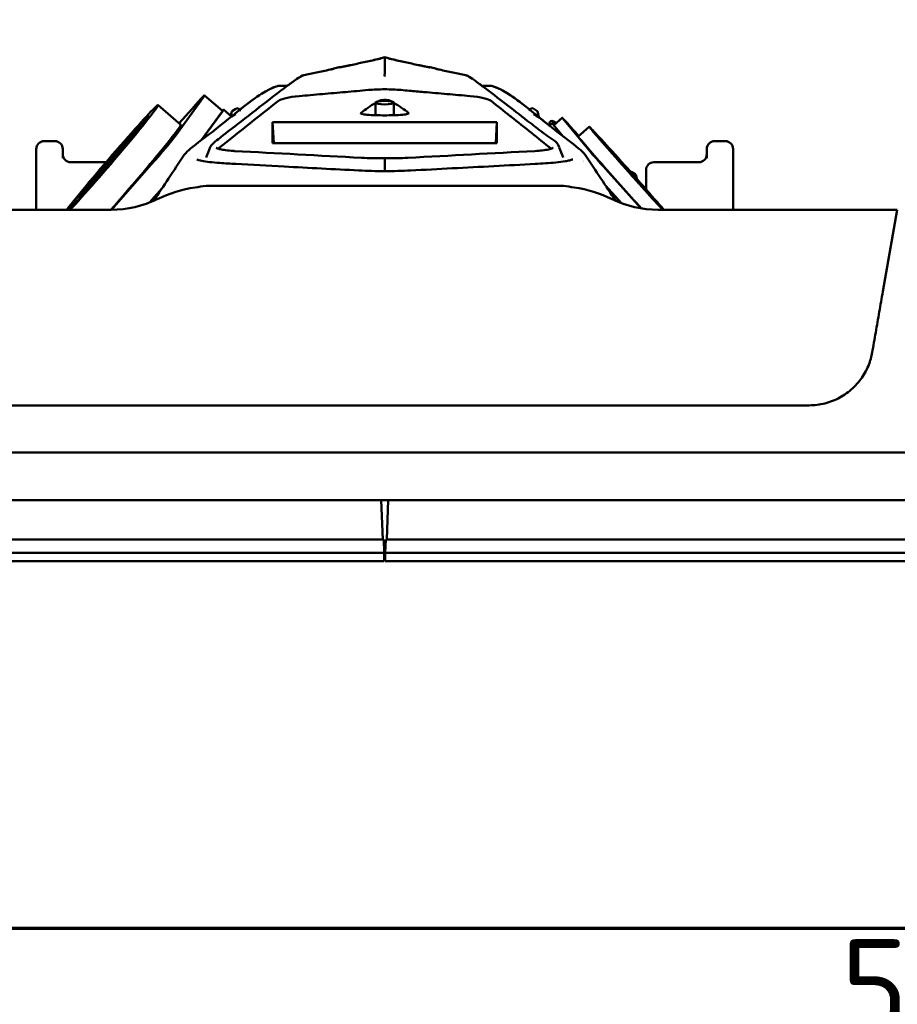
# Model space of a CAD drawing. Header units: millimetres. Extents: x 0 to 2100, y 0 to 1485.
# Tile 3 of 256: x 365 to 531, y 36 to 222. Entities that reach past the tile are written whole.
import ezdxf

# ---------------------------------------------------------------- set-up
doc = ezdxf.new("R2010")
doc.units = ezdxf.units.MM
doc.header["$LTSCALE"] = 5
doc.layers.get('0').update_dxf_attribs({"lineweight": 25})
doc.layers.add('Rahmen (ISO)', color=7, linetype='Continuous', lineweight=70)
doc.layers.add('Sichtbar (ISO)', color=7, linetype='Continuous', lineweight=50)
doc.styles.add('Notiztext (DIN)', font='isocpeur.ttf')

# ---------------------------------------------------------------- blocks, each defined once
blk = doc.blocks.new('Ränder Vorgaberahmen')
at = {"layer": 'Rahmen (ISO)', "flags": 128}
blk.add_lwpolyline([(10, 10), (10, 287), (410, 287), (410, 10), (10, 10)], dxfattribs=at)
at = {"layer": 'Rahmen (ISO)', "insert": (104.078, 6.1), "char_height": 3.5, "attachment_point": 7, "style": 'Notiztext (DIN)'}
blk.add_mtext('5', dxfattribs=at)

msp = doc.modelspace()

# ---------------------------------------------------------------- linework, layer by layer
at = {"layer": 'Sichtbar (ISO)'}
for p, q in [((433.926, 215.054), (433.282, 214.913)), ((433.926, 215.054), (434.57, 214.913)), ((425.315, 213.166), (424.315, 212.946)), ((442.537, 213.166), (443.537, 212.946)), ((415.33, 209.684), (414.073, 209.684)), ((414.073, 209.684), (414.073, 209.684)), ((452.522, 209.684), (453.778, 209.684)), ((453.778, 209.684), (453.778, 209.684)), ((454.05, 209.604), (454.05, 209.604)), ((399.596, 207.514), (394.271, 200.207)), ((403.216, 204.924), (399.801, 207.851)), ((390.989, 205.995), (395.315, 202.288)), ((397.422, 205.323), (394.995, 202.562)), ((405.692, 205.317), (405.109, 204.94)), ((432.176, 204.088), (432.176, 206.472)), ((435.676, 204.088), (435.676, 206.472)), ((462.16, 205.317), (462.743, 204.94)), ((399.234, 199.404), (403.011, 204.587)), ((399.305, 199.459), (403.195, 204.797)), ((404.911, 203.866), (403.411, 205.152)), ((404.777, 203.981), (404.888, 204.607)), ((406.476, 204.871), (406.456, 204.984)), ((461.376, 204.871), (461.396, 204.984)), ((462.168, 204.507), (462.168, 204.507)), ((463.116, 203.746), (462.964, 204.607)), ((467.556, 203.599), (465.989, 202.202)), ((467.681, 203.437), (472.846, 197.218)), ((387.442, 201.857), (387.62, 201.705)), ((412.891, 198.817), (412.69, 202.77)), ((412.69, 202.77), (412.69, 198.817)), ((455.162, 202.77), (412.69, 202.77)), ((455.162, 202.77), (454.96, 198.817)), ((455.162, 198.817), (455.162, 202.77)), ((465.122, 202.099), (465.656, 202.575)), ((467.696, 200.106), (465.799, 202.39)), ((465.878, 202.915), (466.406, 202.574)), ((466.114, 202.04), (467.761, 200.057)), ((470.712, 200.136), (469.132, 201.893)), ((469.133, 201.893), (470.712, 200.136)), ((470.598, 200.034), (472.688, 201.897)), ((385.583, 199.851), (383.526, 197.381)), ((383.873, 197.734), (385.931, 200.204)), ((386.039, 200.111), (385.931, 200.204)), ((371.426, 199.184), (369.426, 199.184)), ((384.104, 197.672), (383.96, 197.795)), ((412.69, 198.817), (455.162, 198.817)), ((496.426, 199.184), (498.426, 199.184)), ((367.926, 196.979), (367.926, 197.684)), ((367.926, 196.979), (367.926, 186.184)), ((372.926, 196.966), (372.926, 197.684)), ((372.926, 196.966), (372.926, 195.958)), ((494.926, 197.684), (494.926, 196.966)), ((494.926, 195.958), (494.926, 196.966)), ((499.926, 197.684), (499.926, 196.979)), ((499.926, 186.184), (499.926, 196.979)), ((374.426, 195.184), (381.135, 195.184)), ((381.222, 194.442), (381.078, 194.105)), ((381.858, 195.009), (382.002, 195.346)), ((382.085, 195.275), (382.002, 195.346)), ((382.192, 186.184), (389.696, 194.721)), ((396.819, 195.189), (396.819, 195.189)), ((398.312, 195.727), (398.312, 195.727)), ((433.926, 193.488), (433.926, 195.384)), ((469.476, 195.663), (469.476, 195.663)), ((469.54, 195.727), (469.54, 195.727)), ((493.426, 195.184), (484.926, 195.184)), ((377.802, 190.781), (379.716, 192.914)), ((380.148, 193.465), (378.234, 191.332)), ((379.678, 192.51), (379.535, 192.632)), ((380.948, 193.731), (380.635, 193.301)), ((475.804, 193.86), (482.467, 186.452)), ((480.759, 193.3), (481.343, 192.923)), ((481.658, 192.054), (481.564, 192.59)), ((483.426, 192.853), (483.426, 193.684)), ((483.426, 192.853), (483.426, 190.058)), ((377.802, 190.781), (377.97, 190.637)), ((400.074, 190.684), (467.778, 190.684)), ((475.219, 191.37), (475.219, 191.37)), ((475.243, 191.333), (475.243, 191.333)), ((475.747, 190.784), (478.754, 187.44)), ((478.741, 187.445), (475.772, 190.746)), ((376.053, 188.57), (376.231, 188.418)), ((377.352, 189.567), (377.665, 189.997)), ((377.705, 189.963), (377.665, 189.997)), ((389.378, 187.547), (391.742, 190.236)), ((389.398, 187.555), (391.7, 190.173)), ((483.426, 190.138), (483.356, 190.138)), ((483.426, 190.1), (483.389, 190.1)), ((483.426, 190.068), (483.417, 190.068)), ((382.121, 186.184), (336.819, 186.184)), ((531.033, 186.184), (485.731, 186.184)), ((531.033, 186.184), (528.301, 170.696)), ((353.542, 149.125), (514.311, 149.125)), ((316.426, 140.184), (551.426, 140.184)), ((655.926, 131.183), (184.366, 131.184)), ((433.277, 131.184), (433.539, 123.684)), ((434.575, 131.184), (434.313, 123.684)), ((433.739, 123.684), (184.113, 123.684)), ((433.739, 123.684), (433.826, 121.184)), ((434.026, 121.184), (434.113, 123.684)), ((683.739, 123.684), (434.113, 123.684)), ((433.826, 121.184), (184.026, 121.184)), ((433.826, 121.184), (184.026, 121.184)), ((433.826, 119.584), (184.026, 119.584)), ((433.826, 121.184), (433.826, 119.584)), ((683.826, 121.184), (434.026, 121.184)), ((683.826, 121.184), (434.026, 121.184)), ((434.026, 121.184), (434.026, 119.584)), ((683.826, 119.584), (434.026, 119.584))]:
    msp.add_line(p, q, dxfattribs=at)
for centre, radius, start, end in [((433.389, 214.425), 0.5, 102.36993, 130.95392), ((434.463, 214.425), 0.5, 49.04651, 77.63007), ((424.422, 212.458), 0.5, 102.36993, 130.14779), ((425.422, 212.677), 0.5, 79.13278, 102.34561), ((442.43, 212.677), 0.5, 77.6544, 100.86714), ((443.43, 212.458), 0.5, 49.85172, 77.63007), ((418.693, 211.194), 0.5, 101.28102, 102.46854), ((449.157, 211.194), 0.5, 77.59572, 78.72742), ((405.964, 204.897), 0.5, 22.46245, 122.86566), ((461.888, 204.897), 0.5, 57.13434, 155.72489), ((405.38, 204.52), 0.5, 122.86566, 170), ((462.472, 204.52), 0.5, 10, 57.13434), ((465.606, 202.495), 0.5, 57.13434, 170), ((369.426, 197.684), 1.5, 90, 180), ((371.426, 197.684), 1.5, 0, 90), ((496.426, 197.684), 1.5, 90, 180), ((498.426, 197.684), 1.5, 0, 90), ((374.426, 196.684), 1.5, 180, 270), ((493.426, 196.684), 1.5, 270, 0), ((484.926, 193.684), 1.5, 90, 180), ((480.488, 192.88), 0.5, 57.13434, 91.13308), ((481.072, 192.503), 0.5, 10, 57.13434), ((401.736, 165.684), 25, 98.54909, 115.84193), ((408.426, 121.184), 70, 96.85224, 98.54908), ((459.426, 121.184), 70, 81.45092, 83.14776), ((466.115, 165.684), 25, 64.15807, 81.4509), ((382.121, 206.184), 20, 270, 295.84194), ((485.731, 206.184), 20, 244.15806, 270)]:
    msp.add_arc(centre, radius, start, end, dxfattribs=at)
for centre, major_axis, ratio, start_param, end_param in [((432.656, 214.199), (-0.107, 0.488), 0.5282252, 6.2738181, 6.2831856), ((435.196, 214.199), (0.107, 0.488), 0.5282917, 6.2830946, 6.2924711), ((427.611, 213.092), (-0.107, 0.488), 0.5281803, 6.2710706, 6.2830999), ((440.241, 213.092), (0.107, 0.488), 0.5279632, 6.2831593, 6.2952239), ((444.167, 212.235), (0.106, 0.489), 0.5282952, 0.0000666, 0.0131986), ((418.693, 211.194), (-0.098, 0.49), 0.5297445, 6.2816472, 6.2827226), ((418.694, 211.194), (-0.098, 0.49), 0.5297397, 6.2816677, 6.2828033), ((449.157, 211.195), (0.098, 0.49), 0.5297395, 0.0003606, 0.0015001), ((449.16, 211.194), (0.098, 0.49), 0.5297447, 0.0004788, 0.0015776), ((396.221, 203.675), (3.579, 4.176), 0.031426, 5.9047929, 7.4755892), ((421.276, 206.416), (-7.698, 0.061), 0.1853246, 5.1905353, 6.0572328), ((446.576, 206.416), (-7.698, -0.061), 0.1853245, 3.3675435, 4.2342512), ((381.748, 195.214), (9.241, 10.781), 0.031426, 3.7471133, 8.8731176), ((399.636, 200.748), (3.775, 4.404), 0.031426, 5.9047929, 6.6062218), ((538.999, 199.843), (-113.674, -1.969), 0.2148118, 5.9305023, 6.0091979), ((538.999, 199.843), (-113.674, -1.969), 0.2148118, 5.9133129, 5.9196053), ((328.851, 199.843), (-113.676, 1.969), 0.2148105, 3.5051698, 3.5114621), ((328.851, 199.843), (-113.676, 1.969), 0.2148105, 3.4155779, 3.4942729), ((381.748, 195.214), (-7.484, -8.731), 0.031426, 1.427163, 7.2408301), ((399.636, 200.748), (3.579, 4.176), 0.031426, 5.9047929, 6.2831853), ((469.885, 200.987), (-2.329, 2.613), 0.0124969, 5.0557378, 6.6265341), ((469.885, 200.987), (-2.029, 2.277), 0.0124969, 4.3132745, 8.2530961), ((386.073, 191.506), (9.241, 10.781), 0.031426, 4.2232523, 6.2831853), ((468.318, 199.589), (-2.329, 2.613), 0.0124969, 0, 0.3433488), ((480.54, 193.089), (-7.852, 8.809), 0.0124969, 3.8004194, 8.7436731), ((381.748, 195.214), (4.49, 5.239), 0.031426, 0.5115255, 2.4317877), ((381.748, 195.214), (4.49, 5.239), 0.031426, 4.7003157, 6.6205779), ((390.896, 196.368), (3.579, 4.176), 0.031426, 4.3339966, 5.9047929), ((478.45, 191.226), (-7.852, 8.809), 0.0124969, 0, 2.1342276), ((480.54, 193.089), (-6.953, 7.801), 0.0124969, 3.6145306, 8.929562), ((381.748, 195.214), (2.213, 2.581), 0.031426, 4.7906489, 6.5302447), ((381.748, 195.214), (-2.213, -2.581), 0.031426, 3.7434513, 5.4830472), ((475.05, 194.767), (-2.329, 2.613), 0.0124969, 0.3433488, 1.9141451), ((381.748, 195.214), (-4.49, -5.239), 0.031426, 5.7475133, 7.6677754), ((381.748, 195.214), (-2.213, -2.581), 0.031426, 5.8378464, 7.5774423), ((473.4, 193.469), (2.689, -3.022), 0.0133849, 3.995113, 3.9951166), ((473.483, 193.37), (-2.329, 2.613), 0.0124969, 0.6498989, 0.6499041), ((381.748, 195.214), (-8.395, -9.794), 0.031426, 0.9835239, 1.4012839), ((433.926, 192.988), (0, 0.5), 0.000869, 6.2830918, 6.2831849)]:
    msp.add_ellipse(centre, major_axis=major_axis, ratio=ratio, start_param=start_param, end_param=end_param, dxfattribs=at)
for centre, major_axis, ratio in [((433.926, 206.472), (1.75, 0), 0.187125), ((381.748, 195.214), (-5.694, -6.643), 0.031426), ((390.896, 196.368), (1.887, 2.202), 0.031426), ((381.748, 195.214), (1.66, 1.936), 0.031426)]:
    msp.add_ellipse(centre, major_axis=major_axis, ratio=ratio, dxfattribs=at)
for points, knots in [([(427.507, 213.581), (428.321, 213.759), (429.976, 214.122), (431.684, 214.497), (432.551, 214.687)], [0.00000089, 0.00000089, 0.00000089, 0.00000089, 0.5, 1, 1, 1, 1]), ([(432.548, 214.687), (432.641, 214.707), (432.725, 214.726), (432.877, 214.76), (432.945, 214.775), (433.076, 214.805), (433.132, 214.819), (433.197, 214.834), (433.216, 214.839), (433.231, 214.843), (433.234, 214.844), (433.234, 214.844)], [0, 0, 0, 0, 0.03369169, 0.03369169, 0.07080649, 0.07080649, 0.12048838, 0.12048838, 0.15379888, 0.15379888, 0.16845411, 0.16845411, 0.16845411, 0.16845411]), ([(432.548, 214.687), (432.642, 214.707), (432.726, 214.726), (432.878, 214.76), (432.945, 214.775), (433.023, 214.793), (433.043, 214.798), (433.061, 214.802)], [0, 0, 0, 0, 0.033829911, 0.033829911, 0.070870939, 0.070870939, 0.085273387, 0.085273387, 0.085273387, 0.085273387]), ([(433.918, 211.833), (433.918, 212.217), (433.922, 212.602), (433.927, 212.958), (433.932, 213.389), (433.938, 213.777), (433.94, 214.084), (433.941, 214.244), (433.941, 214.383), (433.941, 214.496), (433.941, 214.615), (433.941, 214.706), (433.938, 214.772), (433.936, 214.829), (433.932, 214.868), (433.926, 214.897), (433.917, 214.94), (433.91, 214.961), (433.906, 214.976), (433.893, 215.028), (433.909, 215.027), (433.921, 215.029), (433.923, 215.029), (433.925, 215.029), (433.926, 215.029), (433.936, 215.031), (433.935, 215.037), (433.933, 215.042), (433.931, 215.045), (433.928, 215.047), (433.926, 215.049), (433.925, 215.05), (433.924, 215.051), (433.924, 215.051), (433.923, 215.052), (433.924, 215.052), (433.925, 215.052), (433.926, 215.052), (433.926, 215.052), (433.926, 215.052), (433.927, 215.053), (433.926, 215.054), (433.926, 215.054), (433.926, 215.054), (433.926, 215.054), (433.926, 215.054), (433.926, 215.054), (433.926, 215.054), (433.926, 215.054)], [0.00000037, 0.00000037, 0.00000037, 0.00000037, 0.04102133, 0.04102133, 0.04102133, 0.0905985, 0.0905985, 0.0905985, 0.11647855, 0.11647855, 0.11647855, 0.14356501, 0.14356501, 0.14356501, 0.16666667, 0.16666667, 0.16666667, 0.20193283, 0.20193283, 0.20193283, 0.31918007, 0.31918007, 0.31918007, 0.33333333, 0.33333333, 0.33333333, 0.4324756, 0.4324756, 0.4324756, 0.5, 0.5, 0.5, 0.54028986, 0.54028986, 0.54028986, 0.64169029, 0.64169029, 0.64169029, 0.66666667, 0.66666667, 0.66666667, 0.82895954, 0.82895954, 0.82895954, 0.83333333, 0.83333333, 0.83333333, 1, 1, 1, 1]), ([(434.618, 214.844), (434.618, 214.844), (434.619, 214.844), (434.625, 214.842), (434.641, 214.838), (434.71, 214.821), (434.784, 214.803), (434.944, 214.767), (435.002, 214.754), (435.137, 214.724), (435.216, 214.706), (435.304, 214.687)], [0.08169343, 0.08169343, 0.08169343, 0.08169343, 0.0883625, 0.0883625, 0.12182889, 0.12182889, 0.18816235, 0.18816235, 0.21825023, 0.21825023, 0.24994937, 0.24994937, 0.24994937, 0.24994937]), ([(434.79, 214.802), (434.821, 214.795), (434.855, 214.787), (434.924, 214.771), (434.958, 214.764), (434.994, 214.756)], [0.164696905, 0.164696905, 0.164696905, 0.164696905, 0.188122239, 0.188122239, 0.206571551, 0.206571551, 0.206571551, 0.206571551]), ([(435.301, 214.687), (436.139, 214.503), (437.819, 214.134), (439.502, 213.765), (440.344, 213.581)], [0, 0, 0, 0, 0.5, 0.99999832, 0.99999832, 0.99999832, 0.99999832]), ([(423.582, 212.724), (422.7, 212.534), (420.993, 212.169), (419.38, 211.841), (418.596, 211.684)], [0, 0, 0, 0, 0.5, 0.99999773, 0.99999773, 0.99999773, 0.99999773]), ([(423.579, 212.724), (423.673, 212.744), (423.758, 212.763), (423.91, 212.796), (423.977, 212.812), (424.107, 212.842), (424.163, 212.855), (424.226, 212.871), (424.244, 212.876), (424.255, 212.879), (424.257, 212.879), (424.257, 212.879)], [0, 0, 0, 0, 0.03409501, 0.03409501, 0.07123116, 0.07123116, 0.12105594, 0.12105594, 0.15405142, 0.15405142, 0.16519614, 0.16519614, 0.16519614, 0.16519614]), ([(423.579, 212.724), (423.672, 212.744), (423.756, 212.762), (423.908, 212.796), (423.975, 212.811), (424.056, 212.83), (424.079, 212.835), (424.099, 212.84)], [0, 0, 0, 0, 0.033790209, 0.033790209, 0.070705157, 0.070705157, 0.087470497, 0.087470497, 0.087470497, 0.087470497]), ([(425.364, 213.14), (425.364, 213.14), (425.364, 213.14), (425.366, 213.14), (425.377, 213.142), (425.428, 213.151), (425.494, 213.164), (425.651, 213.195), (425.731, 213.211), (425.914, 213.247), (426.013, 213.267), (426.213, 213.308), (426.308, 213.327), (426.487, 213.364), (426.567, 213.381), (426.713, 213.411), (426.779, 213.425), (426.956, 213.462), (427.072, 213.487), (427.277, 213.531), (427.369, 213.551), (427.47, 213.573), (427.487, 213.576), (427.504, 213.58)], [0.10363193, 0.10363193, 0.10363193, 0.10363193, 0.10624105, 0.10624105, 0.13698838, 0.13698838, 0.21514996, 0.21514996, 0.272419, 0.272419, 0.32326969, 0.32326969, 0.3616823, 0.3616823, 0.38929786, 0.38929786, 0.41005773, 0.41005773, 0.44451717, 0.44451717, 0.47397348, 0.47397348, 0.48005534, 0.48005534, 0.48005534, 0.48005534]), ([(425.517, 213.168), (425.569, 213.178), (425.633, 213.191), (425.791, 213.222), (425.888, 213.242), (426.089, 213.283), (426.189, 213.303), (426.38, 213.342), (426.467, 213.36), (426.582, 213.384), (426.603, 213.388), (426.626, 213.393)], [0.19408262, 0.19408262, 0.19408262, 0.19408262, 0.24712821, 0.24712821, 0.30341997, 0.30341997, 0.34723876, 0.34723876, 0.37900707, 0.37900707, 0.38638024, 0.38638024, 0.38638024, 0.38638024]), ([(426.787, 213.426), (426.898, 213.45), (427.017, 213.475), (427.229, 213.52), (427.326, 213.541), (427.445, 213.567), (427.475, 213.574), (427.504, 213.58)], [0.403759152, 0.403759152, 0.403759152, 0.403759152, 0.438980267, 0.438980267, 0.469269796, 0.469269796, 0.479829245, 0.479829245, 0.479829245, 0.479829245]), ([(440.348, 213.58), (440.444, 213.559), (440.552, 213.536), (440.76, 213.491), (440.862, 213.469), (441.054, 213.429), (441.146, 213.41), (441.264, 213.385), (441.295, 213.379), (441.325, 213.372)], [0, 0, 0, 0, 0.03478704, 0.03478704, 0.06519334, 0.06519334, 0.09412279, 0.09412279, 0.10459804, 0.10459804, 0.10459804, 0.10459804]), ([(440.605, 213.524), (440.622, 213.521), (440.64, 213.517), (440.756, 213.492), (440.859, 213.47), (441.053, 213.429), (441.145, 213.41), (441.333, 213.371), (441.428, 213.351), (441.628, 213.31), (441.73, 213.289), (441.946, 213.245), (442.052, 213.224), (442.218, 213.191), (442.283, 213.179), (442.335, 213.168)], [0.02869207, 0.02869207, 0.02869207, 0.02869207, 0.03422489, 0.03422489, 0.06504993, 0.06504993, 0.09407358, 0.09407358, 0.1276915, 0.1276915, 0.17141644, 0.17141644, 0.23225241, 0.23225241, 0.28577871, 0.28577871, 0.28577871, 0.28577871]), ([(441.445, 213.347), (441.472, 213.342), (441.497, 213.337), (441.634, 213.309), (441.734, 213.288), (441.949, 213.245), (442.056, 213.223), (442.27, 213.181), (442.362, 213.163), (442.448, 213.147), (442.469, 213.143), (442.485, 213.141), (442.488, 213.14), (442.488, 213.14)], [0.11894573, 0.11894573, 0.11894573, 0.11894573, 0.12868614, 0.12868614, 0.1718025, 0.1718025, 0.23322369, 0.23322369, 0.320055, 0.320055, 0.36008244, 0.36008244, 0.37621463, 0.37621463, 0.37621463, 0.37621463]), ([(442.477, 213.142), (442.478, 213.142), (442.479, 213.142), (442.485, 213.141), (442.488, 213.14), (442.488, 213.14)], [0.355972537, 0.355972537, 0.355972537, 0.355972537, 0.359178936, 0.359178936, 0.376275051, 0.376275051, 0.376275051, 0.376275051]), ([(443.595, 212.879), (443.595, 212.879), (443.597, 212.879), (443.61, 212.875), (443.633, 212.869), (443.723, 212.847), (443.814, 212.825), (444.034, 212.776), (444.145, 212.751), (444.273, 212.724)], [0.08219818, 0.08219818, 0.08219818, 0.08219818, 0.09380094, 0.09380094, 0.13224614, 0.13224614, 0.20070936, 0.20070936, 0.24715648, 0.24715648, 0.24715648, 0.24715648]), ([(443.752, 212.84), (443.802, 212.828), (443.864, 212.814), (444.029, 212.777), (444.142, 212.752), (444.273, 212.724)], [0.160174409, 0.160174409, 0.160174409, 0.160174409, 0.199846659, 0.199846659, 0.247371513, 0.247371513, 0.247371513, 0.247371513]), ([(449.254, 211.685), (448.469, 211.841), (446.855, 212.17), (445.15, 212.534), (444.269, 212.724)], [0.00000048, 0.00000048, 0.00000048, 0.00000048, 0.5, 1, 1, 1, 1]), ([(400.851, 198.007), (400.951, 198.271), (401.114, 198.443), (401.618, 198.956), (402.009, 199.263), (403.596, 200.521), (404.836, 201.453), (409.704, 205.206), (413.436, 208.209), (417.514, 211.134), (418.316, 211.623), (418.585, 211.682)], [0, 0, 0, 0, 0.2430284, 0.2430284, 0.76036, 0.76036, 2.3119124, 2.3119124, 6.9666932, 6.9666932, 8.101879, 8.101879, 8.101879, 8.101879]), ([(415.518, 209.708), (416.115, 210.158), (416.665, 210.536), (417.806, 211.319), (418.364, 211.633), (418.585, 211.682)], [6.3946469, 6.3946469, 6.3946469, 6.3946469, 7.2069458, 7.2069458, 8.1005744, 8.1005744, 8.1005744, 8.1005744]), ([(433.926, 211.394), (433.922, 211.463), (433.919, 211.531), (433.915, 211.591), (433.911, 211.652), (433.908, 211.705), (433.909, 211.747), (433.91, 211.789), (433.916, 211.818), (433.918, 211.833)], [0, 0, 0, 0, 0.3333333, 0.3333333, 0.3333333, 0.6666667, 0.6666667, 0.6666667, 1, 1, 1, 1]), ([(449.264, 211.683), (449.432, 211.646), (449.838, 211.449), (451.093, 210.614), (452.162, 209.81), (455.866, 206.984), (458.665, 204.808), (462.428, 201.905), (463.395, 201.164), (465.32, 199.683), (466.501, 199.332), (467, 198.006)], [0, 0, 0, 0, 0.6956561, 0.6956561, 2.0743329, 2.0743329, 5.6504551, 5.6504551, 6.8763205, 6.8763205, 8.102574, 8.102574, 8.102574, 8.102574]), ([(395.957, 196.579), (396.279, 197.062), (396.714, 197.397), (398.45, 198.833), (399.846, 199.864), (405.292, 204.026), (409.892, 208.347), (413.548, 209.607), (413.693, 209.629), (413.923, 209.666), (413.901, 209.662), (413.925, 209.666), (413.961, 209.672), (413.994, 209.678), (413.99, 209.677), (413.993, 209.677), (413.992, 209.677), (413.993, 209.677)], [0, 0, 0, 0, 0.6051645, 0.6051645, 2.3896242, 2.3896242, 7.7432299, 7.7432299, 7.9964179, 7.9964179, 8.5831353, 8.5831353, 10.2992097, 10.2992097, 15.4474352, 15.4474352, 18.868326, 18.868326, 18.868326, 18.868326]), ([(405.686, 204.492), (408.419, 206.697), (411.126, 208.764), (413.542, 209.605), (413.691, 209.629), (413.916, 209.665), (413.9, 209.662), (413.926, 209.666), (413.961, 209.672), (413.995, 209.678), (413.99, 209.677), (413.993, 209.677), (413.992, 209.677), (413.993, 209.677)], [4.2927567, 4.2927567, 4.2927567, 4.2927567, 7.7396456, 7.7396456, 7.9936823, 7.9936823, 8.5700111, 8.5700111, 10.2962271, 10.2962271, 15.4748777, 15.4748777, 18.6447207, 18.6447207, 18.6447207, 18.6447207]), ([(437.026, 208.866), (436.551, 208.908), (436.054, 208.94), (435.012, 208.985), (434.47, 208.996), (433.382, 208.996), (432.84, 208.985), (431.798, 208.94), (431.301, 208.908), (430.826, 208.866)], [-0.64158102, -0.64158102, -0.64158102, -0.64158102, -0.48398619, -0.48398619, -0.32077781, -0.32077781, -0.15758011, -0.15758011, -0.000001, -0.000001, -0.000001, -0.000001]), ([(453.859, 209.677), (453.863, 209.677), (453.856, 209.678), (453.874, 209.675), (453.869, 209.676), (453.918, 209.668), (453.917, 209.667), (453.984, 209.657), (453.992, 209.656), (454.103, 209.639), (454.191, 209.629), (456.3, 209.066), (458.832, 207.194), (461.432, 205.102)], [0, 0, 0, 0, 7.1028125, 7.1028125, 9.6782361, 9.6782361, 10.5367538, 10.5367538, 10.8230813, 10.8230813, 11.0533994, 11.0533994, 14.2905204, 14.2905204, 14.2905204, 14.2905204]), ([(453.859, 209.677), (453.863, 209.677), (453.857, 209.678), (453.874, 209.675), (453.869, 209.676), (453.918, 209.668), (453.916, 209.668), (453.985, 209.657), (453.993, 209.656), (454.113, 209.637), (454.21, 209.626), (457.693, 208.645), (462.477, 204.088), (467.957, 199.902), (469.361, 198.864), (471.119, 197.414), (471.565, 197.073), (471.895, 196.579)], [0, 0, 0, 0, 6.8403481, 6.8403481, 9.4488118, 9.4488118, 10.3183466, 10.3183466, 10.6083809, 10.6083809, 10.8429757, 10.8429757, 16.2298532, 16.2298532, 18.0253648, 18.0253648, 18.6444848, 18.6444848, 18.6444848, 18.6444848]), ([(430.826, 208.866), (429.385, 208.738), (427.939, 208.61), (426.489, 208.482), (425.04, 208.354), (423.586, 208.225), (422.128, 208.097), (421.365, 208.03), (420.6, 207.962), (419.834, 207.895), (419.138, 207.833), (418.442, 207.772), (417.744, 207.711)], [0, 0, 0, 0, 0.3333333, 0.3333333, 0.3333333, 0.6666667, 0.6666667, 0.6666667, 0.8412819, 0.8412819, 0.8412819, 1, 1, 1, 1]), ([(450.108, 207.711), (448.643, 207.84), (447.181, 207.968), (445.724, 208.097), (444.266, 208.225), (442.812, 208.354), (441.362, 208.482), (440.432, 208.564), (439.503, 208.646), (438.575, 208.728), (438.058, 208.774), (437.542, 208.82), (437.026, 208.866)], [0, 0, 0, 0, 0.3333333, 0.3333333, 0.3333333, 0.6666667, 0.6666667, 0.6666667, 0.8806824, 0.8806824, 0.8806824, 1, 1, 1, 1]), ([(413.776, 206.795), (411.865, 205.279), (409.955, 203.764), (407.666, 201.947), (405.04, 199.862), (402.376, 197.75)], [-21.0364679, -21.0364679, -21.0364679, -21.0364679, -3.5185955, -3.5185955, -0.037849, -0.037849, -0.037849, -0.037849]), ([(434.992, 206.835), (434.962, 206.852), (434.918, 206.869), (434.81, 206.899), (434.745, 206.913), (434.562, 206.944), (434.432, 206.959), (434.176, 206.977), (434.051, 206.981), (433.801, 206.981), (433.676, 206.977), (433.419, 206.959), (433.29, 206.944), (433.107, 206.913), (433.042, 206.899), (432.934, 206.869), (432.89, 206.852), (432.86, 206.835)], [-0.28221709, -0.28221709, -0.28221709, -0.28221709, -0.25280402, -0.25280402, -0.22346341, -0.22346341, -0.17879376, -0.17879376, -0.14110784, -0.14110784, -0.103422, -0.103422, -0.05875234, -0.05875234, -0.02941288, -0.02941288, -0.000001, -0.000001, -0.000001, -0.000001]), ([(465.475, 197.75), (464.22, 198.746), (462.968, 199.739), (461.718, 200.731), (460.439, 201.746), (459.163, 202.759), (457.89, 203.769), (457.832, 203.815), (457.774, 203.861), (457.716, 203.907), (456.5, 204.872), (455.287, 205.834), (454.076, 206.795)], [0.00756896, 0.00756896, 0.00756896, 0.00756896, 0.33333333, 0.33333333, 0.33333333, 0.66666667, 0.66666667, 0.66666667, 0.68180869, 0.68180869, 0.68180869, 1, 1, 1, 1]), ([(404.975, 203.811), (405.072, 203.876), (405.169, 203.94), (405.267, 204.005), (405.414, 204.102), (405.561, 204.2), (405.709, 204.298)], [0.16957547, 0.16957547, 0.16957547, 0.16957547, 0.5, 0.5, 0.5, 0.99999999, 0.99999999, 0.99999999, 0.99999999]), ([(406.456, 204.984), (406.456, 204.984), (406.456, 204.984), (406.456, 204.984), (406.456, 204.984), (406.456, 204.984), (406.456, 204.984), (406.456, 204.984), (406.456, 204.984), (406.456, 204.984), (406.456, 204.984), (406.456, 204.984), (406.456, 204.984), (406.456, 204.984), (406.456, 204.984), (406.456, 204.984), (406.456, 204.984), (406.456, 204.984), (406.456, 204.984), (406.456, 204.984), (406.456, 204.984), (406.456, 204.984), (406.456, 204.984), (406.456, 204.984), (406.456, 204.984), (406.456, 204.984), (406.456, 204.984), (406.456, 204.984), (406.456, 204.984), (406.456, 204.984), (406.456, 204.984), (406.456, 204.984), (406.456, 204.984), (406.456, 204.984), (406.456, 204.984), (406.456, 204.984), (406.456, 204.984), (406.456, 204.984), (406.456, 204.984), (406.456, 204.984)], [0, 0, 0, 0, 0.0204545, 0.0204545, 0.0204545, 0.02702703, 0.02702703, 0.02702703, 0.04806585, 0.04806585, 0.04806585, 0.05405405, 0.05405405, 0.05405405, 0.07585467, 0.07585467, 0.07585467, 0.08108108, 0.08108108, 0.08108108, 0.10362929, 0.10362929, 0.10362929, 0.10810811, 0.10810811, 0.10810811, 0.13136394, 0.13136394, 0.13136394, 0.13513514, 0.13513514, 0.13513514, 0.15911359, 0.15911359, 0.15911359, 0.16216216, 0.16216216, 0.16216216, 0.18131738, 0.18131738, 0.18131738, 0.18131738]), ([(429.451, 204.555), (429.402, 204.516), (429.396, 204.475), (429.459, 204.396), (429.529, 204.357), (429.73, 204.287), (429.862, 204.255), (430.174, 204.203), (430.354, 204.182), (430.552, 204.169)], [-0.25472042, -0.25472042, -0.25472042, -0.25472042, -0.19037776, -0.19037776, -0.12622691, -0.12622691, -0.06296736, -0.06296736, -0.000001, -0.000001, -0.000001, -0.000001]), ([(430.552, 204.169), (431.632, 204.096), (432.778, 204.059), (435.074, 204.059), (436.22, 204.096), (437.3, 204.169)], [-0.68868314, -0.68868314, -0.68868314, -0.68868314, -0.34434207, -0.34434207, -0.000001, -0.000001, -0.000001, -0.000001]), ([(437.3, 204.169), (437.498, 204.182), (437.678, 204.203), (437.99, 204.255), (438.122, 204.287), (438.323, 204.357), (438.392, 204.396), (438.456, 204.475), (438.45, 204.516), (438.401, 204.555)], [-0.2548369, -0.2548369, -0.2548369, -0.2548369, -0.19184169, -0.19184169, -0.12855322, -0.12855322, -0.06437303, -0.06437303, -0.000001, -0.000001, -0.000001, -0.000001]), ([(461.395, 204.966), (461.395, 204.966), (461.395, 204.968), (461.395, 204.968), (461.396, 204.969)], [0.184812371, 0.184812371, 0.184812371, 0.184812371, 0.194444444, 0.221423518, 0.221423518, 0.221423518, 0.221423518]), ([(461.396, 204.984), (461.396, 204.984), (461.396, 204.984), (461.396, 204.984), (461.396, 204.984), (461.396, 204.984), (461.396, 204.984), (461.396, 204.984), (461.396, 204.984), (461.396, 204.984), (461.396, 204.984)], [0.80247047, 0.80247047, 0.80247047, 0.80247047, 0.80555556, 0.83333333, 0.86111111, 0.88888889, 0.91666667, 0.94444444, 0.97222222, 1, 1, 1, 1]), ([(462.143, 204.298), (462.291, 204.2), (462.438, 204.102), (462.585, 204.005), (462.732, 203.907), (462.879, 203.81), (463.026, 203.712)], [0.00000018, 0.00000018, 0.00000018, 0.00000018, 0.5, 0.5, 0.5, 0.9999999, 0.9999999, 0.9999999, 0.9999999]), ([(462.964, 204.607), (462.964, 204.607), (462.964, 204.607), (462.964, 204.607), (462.964, 204.607), (462.964, 204.607), (462.964, 204.607), (462.964, 204.607), (462.964, 204.607), (462.964, 204.607)], [0, 0, 0, 0, 0.02857143, 0.05714286, 0.08571429, 0.11428571, 0.14285714, 0.17142857, 0.19775185, 0.19775185, 0.19775185, 0.19775185]), ([(463.026, 203.712), (463.041, 203.702), (463.055, 203.693), (463.078, 203.678), (463.088, 203.672), (463.11, 203.658), (463.116, 203.655), (463.116, 203.656)], [0.000001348, 0.000001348, 0.000001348, 0.000001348, 0.007400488, 0.007400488, 0.015014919, 0.015014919, 0.030542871, 0.030542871, 0.030542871, 0.030542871]), ([(463.116, 203.746), (463.116, 203.746), (463.116, 203.746), (463.116, 203.741), (463.116, 203.761), (463.116, 203.656)], [-2.9042064, -2.9042064, -2.9042064, -2.9042064, -1.9446865, -1.9446865, -0.000001, -0.000001, -0.000001, -0.000001]), ([(465.093, 202.384), (465.091, 202.494), (465.094, 202.465), (465.094, 202.469), (465.094, 202.468), (465.094, 202.468)], [-9.1031956, -9.1031956, -9.1031956, -9.1031956, -4.7983297, -4.7983297, -0.000001, -0.000001, -0.000001, -0.000001]), ([(465.278, 202.238), (465.274, 202.242), (465.27, 202.245), (465.192, 202.302), (465.154, 202.331), (465.101, 202.373), (465.094, 202.381), (465.093, 202.384)], [-0.12905956, -0.12905956, -0.12905956, -0.12905956, -0.12606244, -0.12606244, -0.07521031, -0.07521031, -0.000001, -0.000001, -0.000001, -0.000001]), ([(466.007, 202.218), (465.91, 202.322), (465.831, 202.405), (465.773, 202.465), (465.692, 202.549), (465.651, 202.586), (465.656, 202.573), (465.661, 202.559), (465.711, 202.495), (465.799, 202.39)], [0.4596969, 0.4596969, 0.4596969, 0.4596969, 0.60045007, 0.60045007, 0.60045007, 0.80006333, 0.80006333, 0.80006333, 1, 1, 1, 1]), ([(402.012, 197.917), (402.012, 197.917), (402.024, 197.907), (402.085, 197.868), (402.157, 197.831), (402.394, 197.739), (402.587, 197.682), (403.09, 197.568), (403.42, 197.509), (404.206, 197.401), (404.685, 197.352), (405.287, 197.312), (405.386, 197.306), (405.486, 197.301)], [0.07392061, 0.07392061, 0.07392061, 0.07392061, 0.12251169, 0.12251169, 0.20642023, 0.20642023, 0.32365811, 0.32365811, 0.46233799, 0.46233799, 0.62318111, 0.62318111, 0.6544488, 0.6544488, 0.6544488, 0.6544488]), ([(462.366, 197.301), (462.865, 197.327), (463.345, 197.369), (464.222, 197.475), (464.627, 197.541), (465.29, 197.685), (465.553, 197.768), (465.762, 197.865), (465.805, 197.891), (465.835, 197.913), (465.84, 197.917), (465.84, 197.917)], [0, 0, 0, 0, 0.15605416, 0.15605416, 0.31756822, 0.31756822, 0.48095509, 0.48095509, 0.54792027, 0.54792027, 0.57984885, 0.57984885, 0.57984885, 0.57984885]), ([(398.312, 195.727), (398.544, 195.633), (398.88, 195.535), (399.7, 195.363), (400.19, 195.286), (401.336, 195.145), (402.022, 195.086), (403.702, 194.964), (404.712, 194.905), (408.749, 194.674), (411.805, 194.517), (419.568, 194.109), (424.284, 193.863), (428.996, 193.616)], [0, 0, 0, 0, 0.1946258, 0.1946258, 0.3883666, 0.3883666, 0.6143147, 0.6143147, 0.9321918, 0.9321918, 1.8848141, 1.8848141, 3.3561323, 3.3561323, 3.3561323, 3.3561323]), ([(433.926, 195.384), (433.926, 195.447), (433.926, 195.509), (433.926, 195.563), (433.926, 195.617), (433.926, 195.664), (433.926, 195.701), (433.926, 195.738), (433.926, 195.764), (433.926, 195.777)], [0, 0, 0, 0, 0.3333333, 0.3333333, 0.3333333, 0.6666667, 0.6666667, 0.6666667, 1, 1, 1, 1]), ([(438.856, 193.616), (444.104, 193.892), (449.355, 194.165), (457.225, 194.579), (459.852, 194.715), (463.767, 194.942), (465.101, 195.017), (466.984, 195.195), (467.611, 195.275), (468.439, 195.42), (468.708, 195.477), (469.181, 195.598), (469.383, 195.663), (469.54, 195.727)], [0, 0, 0, 0, 1.6384069, 1.6384069, 2.4578167, 2.4578167, 2.8720897, 2.8720897, 3.0990094, 3.0990094, 3.2249399, 3.2249399, 3.3564018, 3.3564018, 3.3564018, 3.3564018]), ([(482.803, 190.786), (482.801, 190.788), (482.805, 190.782), (482.795, 190.798), (482.792, 190.8), (482.83, 190.746), (482.787, 190.793), (482.879, 190.679), (482.883, 190.674), (482.893, 190.661)], [0, 0, 0, 0, 4.3563618, 4.3563618, 6.8279906, 6.8279906, 7.6524704, 7.6524704, 7.7177618, 7.7177618, 7.7177618, 7.7177618]), ([(514.311, 149.125), (515.339, 149.125), (516.333, 149.25), (517.31, 149.497), (518.287, 149.743), (519.247, 150.114), (520.14, 150.598), (520.583, 150.838), (521.011, 151.107), (521.419, 151.401), (521.832, 151.699), (522.226, 152.023), (522.597, 152.371), (523.334, 153.061), (523.983, 153.843), (524.52, 154.673), (525.058, 155.503), (525.486, 156.38), (525.806, 157.322)], [0, 0, 0, 0, 0.2, 0.2, 0.2, 0.4, 0.4, 0.4, 0.4993279, 0.4993279, 0.4993279, 0.6, 0.6, 0.6, 0.8, 0.8, 0.8, 1, 1, 1, 1])]:
    msp.add_open_spline(points, degree=3, knots=knots, dxfattribs=at)
for points in [[(432.547, 214.687), (431.71, 214.503), (430.871, 214.319), (430.032, 214.134)], [(435.138, 214.723), (435.189, 214.712), (435.245, 214.7), (435.304, 214.687)], [(437.862, 214.125), (437.023, 214.309), (436.17, 214.496), (435.305, 214.686)], [(440.348, 213.58), (440.404, 213.568), (440.465, 213.554), (440.528, 213.541)], [(418.596, 211.685), (419.382, 211.841), (420.189, 212.005), (421.019, 212.179)], [(446.836, 212.178), (447.666, 212.005), (448.472, 211.841), (449.257, 211.684)], [(449.268, 211.682), (449.467, 211.638), (449.981, 211.362), (450.515, 210.997)], [(451.768, 210.099), (451.964, 209.953), (452.166, 209.803), (452.365, 209.653)], [(463.1, 203.745), (463.78, 203.188), (464.457, 202.633), (465.122, 202.099)], [(400.121, 196.071), (400.364, 196.716), (400.608, 197.361), (400.851, 198.007)], [(467, 198.006), (467, 198.006), (467, 198.006), (467, 198.006)], [(467.002, 198), (467.245, 197.356), (467.488, 196.712), (467.731, 196.068)], [(390.177, 187.878), (392.04, 190.682), (393.894, 193.487), (395.957, 196.579)], [(405.486, 197.301), (413.494, 196.88), (421.498, 196.437), (429.503, 196.016)], [(429.503, 196.016), (430.934, 195.941), (432.438, 195.909), (433.928, 195.921)], [(433.928, 195.921), (435.416, 195.909), (436.919, 195.941), (438.349, 196.016)], [(438.349, 196.016), (446.354, 196.437), (454.358, 196.88), (462.366, 197.301)], [(471.895, 196.579), (473.957, 193.487), (475.812, 190.682), (477.675, 187.878)], [(428.996, 193.616), (430.591, 193.532), (432.266, 193.487), (433.926, 193.488)], [(433.926, 193.488), (435.586, 193.487), (437.261, 193.532), (438.856, 193.616)], [(528.301, 170.696), (528.073, 169.4), (527.618, 166.814), (526.935, 162.952), (526.487, 160.385), (526.262, 159.104)], [(526.262, 159.104), (526.226, 158.902), (526.145, 158.502), (525.993, 157.907), (525.872, 157.516), (525.806, 157.322)]]:
    msp.add_open_spline(points, degree=3, dxfattribs=at)

# ---------------------------------------------------------------- block references
at = {"xscale": 5, "yscale": 5, "zscale": 5}
msp.add_blockref('Ränder Vorgaberahmen', (0, 0), dxfattribs=at)

doc.saveas('drawing.dxf')
